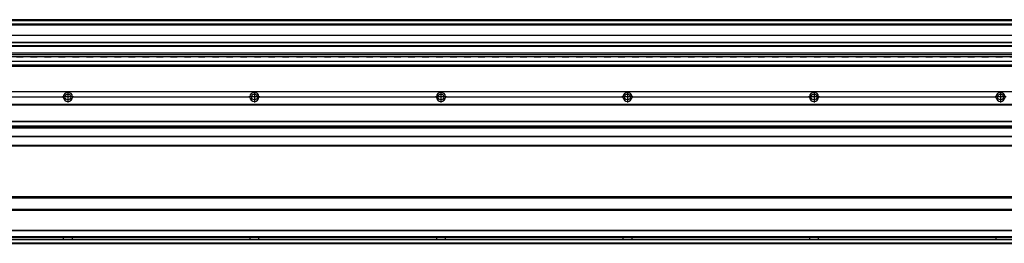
# Model space of a CAD drawing. Header units: millimetres. Extents: x -235 to 4016, y -109 to 485.
# Tile 35 of 44: x 1890 to 2946, y 92 to 332. Entities that reach past the tile are written whole.
import ezdxf

# ---------------------------------------------------------------- set-up
doc = ezdxf.new("R2010")
doc.units = ezdxf.units.MM
doc.linetypes.add('DASHED', pattern=[15, 7, -8])
doc.linetypes.add('DOT_CENTER', pattern=[14, 12, -1, 0, -1])
doc.layers.add('1', color=7, linetype='Continuous')

# ---------------------------------------------------------------- blocks, each defined once
blk = doc.blocks.new('Li-28_PERFIL__2', base_point=(830.4, 196.6))
at = {"color": 7, "linetype": 'Continuous'}
for p, q in [((830.4, 255.1), (3910.4, 255.1)), ((830.4, 254.9), (3910.4, 254.9)), ((1746.8, 249.4), (1937, 249.4)), ((1746.8, 249.1), (1937, 249.1)), ((1937, 248.8), (1746.8, 248.8)), ((1946.8, 249.4), (2137, 249.4)), ((1946.8, 249.1), (2137, 249.1)), ((2137, 248.8), (1946.8, 248.8)), ((2146.8, 249.4), (2337, 249.4)), ((2146.8, 249.1), (2337, 249.1)), ((2337, 248.8), (2146.8, 248.8)), ((2346.8, 249.4), (2537, 249.4)), ((2346.8, 249.1), (2537, 249.1)), ((2537, 248.8), (2346.8, 248.8)), ((2546.8, 249.4), (2737, 249.4)), ((2546.8, 249.1), (2737, 249.1)), ((2737, 248.8), (2546.8, 248.8)), ((2746.8, 249.4), (2937, 249.4)), ((2746.8, 249.1), (2937, 249.1)), ((2937, 248.8), (2746.8, 248.8)), ((3910.4, 241.1), (830.4, 241.1)), ((830.4, 240.9), (3910.4, 240.9)), ((830.4, 240.6), (3910.4, 240.6)), ((830.4, 223.1), (3910.4, 223.1)), ((830.4, 222.9), (3910.4, 222.9)), ((3910.4, 217.9), (830.4, 217.9)), ((830.4, 217.8), (3910.4, 217.8)), ((3910.4, 216.3), (830.4, 216.3)), ((830.4, 216.1), (3910.4, 216.1)), ((3910.4, 216), (830.4, 216)), ((3910.4, 206.6), (830.4, 206.6)), ((830.4, 206.5), (3910.4, 206.5)), ((3910.4, 197.1), (830.4, 197.1)), ((946.4, 196.6), (3910.4, 196.6))]:
    blk.add_line(p, q, dxfattribs=at)
for centre in [(1941.9, 249.1), (2141.9, 249.1), (2341.9, 249.1), (2541.9, 249.1), (2741.9, 249.1), (2941.9, 249.1)]:
    blk.add_circle(centre, 3.15, dxfattribs=at)
for centre, start, end in [((1941.9, 249.1), 3.5101, 176.4899), ((2141.9, 249.1), 3.5101, 176.4899), ((2341.9, 249.1), 3.5101, 176.4899), ((2541.9, 249.1), 3.5101, 176.4899), ((2741.9, 249.1), 3.5101, 176.4899), ((2941.9, 249.1), 3.5101, 176.4899), ((1941.9, 249.1), 176.4899, 180), ((1941.9, 249.1), 180, 183.5101), ((1941.9, 249.1), 183.5101, 356.4899), ((1941.9, 249.1), 0, 3.5101), ((1941.9, 249.1), 356.4899, 0), ((2141.9, 249.1), 176.4899, 180), ((2141.9, 249.1), 180, 183.5101), ((2141.9, 249.1), 183.5101, 356.4899), ((2141.9, 249.1), 0, 3.5101), ((2141.9, 249.1), 356.4899, 0), ((2341.9, 249.1), 176.4899, 180), ((2341.9, 249.1), 180, 183.5101), ((2341.9, 249.1), 183.5101, 356.4899), ((2341.9, 249.1), 0, 3.5101), ((2341.9, 249.1), 356.4899, 0), ((2541.9, 249.1), 176.4899, 180), ((2541.9, 249.1), 180, 183.5101), ((2541.9, 249.1), 183.5101, 356.4899), ((2541.9, 249.1), 0, 3.5101), ((2541.9, 249.1), 356.4899, 0), ((2741.9, 249.1), 176.4899, 180), ((2741.9, 249.1), 180, 183.5101), ((2741.9, 249.1), 183.5101, 356.4899), ((2741.9, 249.1), 0, 3.5101), ((2741.9, 249.1), 356.4899, 0), ((2941.9, 249.1), 176.4899, 180), ((2941.9, 249.1), 180, 183.5101), ((2941.9, 249.1), 183.5101, 356.4899)]:
    blk.add_arc(centre, 4.9, start, end, dxfattribs=at)
at = {"layer": '1', "color": 2, "linetype": 'DOT_CENTER'}
for p, q in [((1941.9, 255), (1941.9, 243.2)), ((2141.9, 255), (2141.9, 243.2)), ((2341.9, 255), (2341.9, 243.2)), ((2341.9, 255), (2341.9, 243.2)), ((2541.9, 255), (2541.9, 243.2)), ((2541.9, 255), (2541.9, 243.2)), ((2741.9, 255), (2741.9, 243.2)), ((2741.9, 255), (2741.9, 243.2)), ((2941.9, 255), (2941.9, 243.2)), ((1947.8, 249.1), (1936, 249.1)), ((2147.8, 249.1), (2136, 249.1)), ((2347.8, 249.1), (2336, 249.1)), ((2347.8, 249.1), (2336, 249.1)), ((2547.8, 249.1), (2536, 249.1)), ((2547.8, 249.1), (2536, 249.1)), ((2747.8, 249.1), (2736, 249.1)), ((2747.8, 249.1), (2736, 249.1)), ((2947.8, 249.1), (2936, 249.1))]:
    blk.add_line(p, q, dxfattribs=at)
blk = doc.blocks.new('Li-28__6', base_point=(799.6, 168.7))
blk.add_blockref('Li-28_PERFIL__2', (830.4, 196.6))
blk = doc.blocks.new('A2', base_point=(1171, 212))
blk.add_blockref('Li-28__6', (799.6, 168.7))
blk = doc.blocks.new('Li-28_PERFIL__7', base_point=(830.4, 91.9))
at = {"color": 7, "linetype": 'Continuous'}
for p, q in [((3775, 140.4), (953.8, 140.4)), ((3773.5, 141.9), (955.3, 141.9)), ((3775.5, 128.1), (953.4, 128.1)), ((953.4, 127.9), (3775.5, 127.9)), ((953.4, 127.6), (3775.5, 127.6)), ((953.4, 106.1), (3775.5, 106.1)), ((953.4, 105.9), (3775.5, 105.9)), ((953.4, 105.6), (3775.5, 105.6)), ((3777.5, 95.9), (951.4, 95.9)), ((951.7, 96.1), (3777.2, 96.1)), ((953.2, 98.6), (3775.6, 98.6)), ((3775.6, 98.9), (953.3, 98.9)), ((3910.4, 92.1), (830.4, 92.1)), ((830.4, 91.9), (3910.4, 91.9))]:
    blk.add_line(p, q, dxfattribs=at)
for points in [[(1937, 98.6), (1937, 98.5), (1937, 98.3), (1937, 98), (1937, 97.7), (1937, 97.4), (1937, 97.1), (1937, 96.7), (1937, 96.4), (1937, 96.3), (1937, 96.2)], [(1946.8, 96.2), (1946.8, 96.3), (1946.8, 96.4), (1946.8, 96.7), (1946.8, 97.1), (1946.8, 97.4), (1946.8, 97.7), (1946.8, 98), (1946.8, 98.3), (1946.8, 98.5), (1946.8, 98.6)], [(2137, 98.6), (2137, 98.5), (2137, 98.3), (2137, 98), (2137, 97.7), (2137, 97.4), (2137, 97.1), (2137, 96.7), (2137, 96.4), (2137, 96.3), (2137, 96.2)], [(2146.8, 96.2), (2146.8, 96.3), (2146.8, 96.4), (2146.8, 96.7), (2146.8, 97.1), (2146.8, 97.4), (2146.8, 97.7), (2146.8, 98), (2146.8, 98.3), (2146.8, 98.5), (2146.8, 98.6)], [(2337, 98.6), (2337, 98.5), (2337, 98.3), (2337, 98), (2337, 97.7), (2337, 97.4), (2337, 97.1), (2337, 96.7), (2337, 96.4), (2337, 96.3), (2337, 96.2)], [(2346.8, 96.2), (2346.8, 96.3), (2346.8, 96.4), (2346.8, 96.7), (2346.8, 97.1), (2346.8, 97.4), (2346.8, 97.7), (2346.8, 98), (2346.8, 98.3), (2346.8, 98.5), (2346.8, 98.6)], [(2537, 98.6), (2537, 98.5), (2537, 98.3), (2537, 98), (2537, 97.7), (2537, 97.4), (2537, 97.1), (2537, 96.7), (2537, 96.4), (2537, 96.3), (2537, 96.2)], [(2546.8, 96.2), (2546.8, 96.3), (2546.8, 96.4), (2546.8, 96.7), (2546.8, 97.1), (2546.8, 97.4), (2546.8, 97.7), (2546.8, 98), (2546.8, 98.3), (2546.8, 98.5), (2546.8, 98.6)], [(2737, 98.6), (2737, 98.5), (2737, 98.3), (2737, 98), (2737, 97.7), (2737, 97.4), (2737, 97.1), (2737, 96.7), (2737, 96.4), (2737, 96.3), (2737, 96.2)], [(2746.8, 96.2), (2746.8, 96.3), (2746.8, 96.4), (2746.8, 96.7), (2746.8, 97.1), (2746.8, 97.4), (2746.8, 97.7), (2746.8, 98), (2746.8, 98.3), (2746.8, 98.5), (2746.8, 98.6)], [(2937, 98.6), (2937, 98.5), (2937, 98.3), (2937, 98), (2937, 97.7), (2937, 97.4), (2937, 97.1), (2937, 96.7), (2937, 96.4), (2937, 96.3), (2937, 96.2)]]:
    blk.add_open_spline(points, degree=3, knots=[0, 0, 0, 0, 0.280873, 0.594526, 0.901799, 1.239732, 1.577665, 1.884938, 2.198591, 2.479465, 2.479465, 2.479465, 2.479465], dxfattribs=at)
blk = doc.blocks.new('Li-28__10', base_point=(799.6, 91.9))
blk.add_blockref('Li-28_PERFIL__7', (830.4, 91.9))
blk = doc.blocks.new('B1', base_point=(1171, 116.9))
blk.add_blockref('Li-28__10', (799.6, 91.9))
blk = doc.blocks.new('Li-28_PERFIL__32', base_point=(830.4, 282.1))
at = {"color": 7, "linetype": 'Continuous'}
for p, q in [((830.4, 332.1), (3910.4, 332.1)), ((830.4, 332.1), (3910.4, 332.1)), ((3910.4, 331.5), (830.4, 331.5)), ((830.4, 331.2), (3910.4, 331.2)), ((3910.4, 330.8), (830.4, 330.8)), ((3910.4, 327.1), (830.4, 327.1)), ((950.9, 327.1), (3731.9, 327.1)), ((969.7, 326.6), (3717.2, 326.6)), ((980.2, 315.5), (3716.4, 315.5)), ((980.2, 315.3), (3716.4, 315.3)), ((980.2, 307.9), (3716.4, 307.9)), ((980.2, 307.7), (3716.4, 307.7)), ((3716.4, 296.3), (966.4, 296.3)), ((3716.4, 304), (980.2, 304)), ((980.2, 303.5), (3716.4, 303.5)), ((843.4, 287.6), (3897.4, 287.6)), ((3897.4, 287.2), (843.4, 287.2)), ((966.4, 294.6), (3716.4, 294.6)), ((3731.7, 292.3), (1166.9, 292.3)), ((830.4, 282.6), (3783.8, 282.6)), ((3910.4, 282.4), (830.4, 282.4)), ((830.4, 282.1), (3781.7, 282.1)), ((3897.4, 283.1), (843.4, 283.1))]:
    blk.add_line(p, q, dxfattribs=at)
at = {"color": 2, "linetype": 'DASHED'}
blk.add_line((1166.9, 292.3), (3731.7, 292.3), dxfattribs=at)
blk = doc.blocks.new('Li-28__34', base_point=(799.6, 282.1))
blk.add_blockref('Li-28_PERFIL__32', (830.4, 282.1))
blk = doc.blocks.new('E1', base_point=(1171, 307.1))
blk.add_blockref('Li-28__34', (799.6, 282.1))

msp = doc.modelspace()

# ---------------------------------------------------------------- block references
for name, p in [('E1', (1171, 307.1)), ('A2', (1171, 212)), ('B1', (1171, 116.9))]:
    msp.add_blockref(name, p)

doc.saveas('drawing.dxf')
